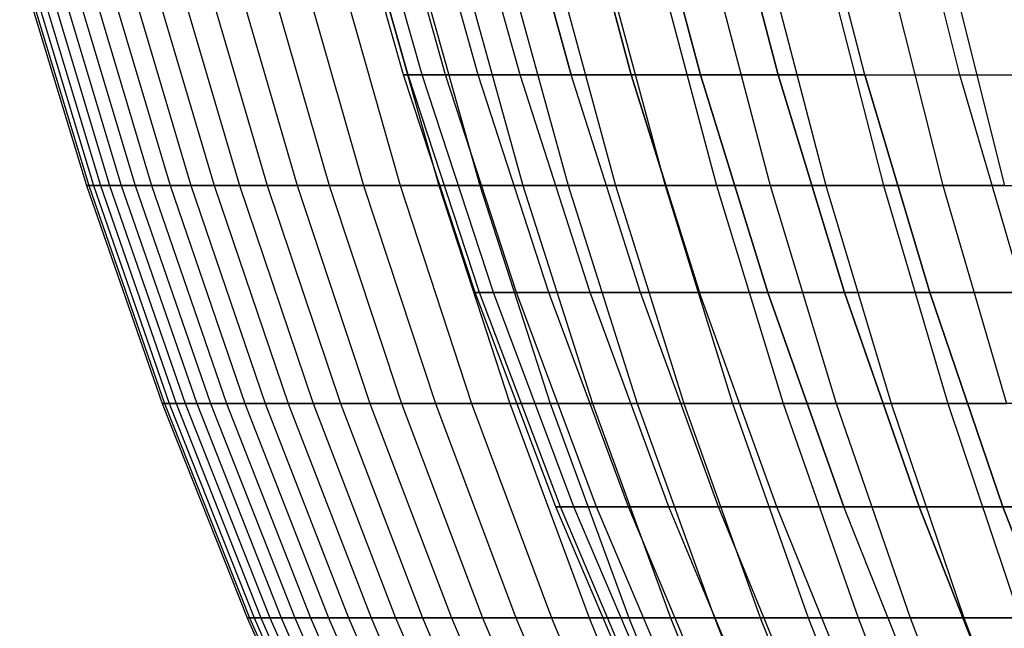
# Model space of a CAD drawing. Extents: x -125 to 125, y -143 to 0.
# Tile 4 of 241: x -57.79 to -47.07, y -106.23 to -99.61. Entities that reach past the tile are written whole.
import ezdxf

# ---------------------------------------------------------------- set-up
doc = ezdxf.new("R2010")
doc.units = 0
doc.header["$LTSCALE"] = 25.4
doc.layers.get('0').update_dxf_attribs({"linetype": 'CONTINUOUS'})

# ---------------------------------------------------------------- blocks, each defined once
blk = doc.blocks.new('NL2500026672_STL')
at = {"color": 0}
for p, q in [((-53.612, -100.208), (-54.292, -97.807)), ((-53.612, -100.208), (-54.292, -97.807)), ((-53.561, -100.208, 2.339), (-54.24, -97.807, 2.368)), ((-53.561, -100.208, 2.339), (-54.24, -97.807, 2.368)), ((-53.561, -100.208, -2.339), (-54.24, -97.807, -2.368)), ((-53.561, -100.208, -2.339), (-54.24, -97.807, -2.368)), ((-53.408, -100.208, 4.673), (-54.085, -97.807, 4.732)), ((-53.408, -100.208, 4.673), (-54.085, -97.807, 4.732)), ((-53.408, -100.208, -4.673), (-54.085, -97.807, -4.732)), ((-53.408, -100.208, -4.673), (-54.085, -97.807, -4.732)), ((-53.154, -100.208, 6.998), (-53.827, -97.807, 7.086)), ((-53.154, -100.208, 6.998), (-53.827, -97.807, 7.086)), ((-53.154, -100.208, -6.998), (-53.827, -97.807, -7.086)), ((-53.154, -100.208, -6.998), (-53.827, -97.807, -7.086)), ((-52.798, -100.208, 9.31), (-53.467, -97.807, 9.428)), ((-52.798, -100.208, 9.31), (-53.467, -97.807, 9.428)), ((-52.798, -100.208, -9.31), (-53.467, -97.807, -9.428)), ((-52.798, -100.208, -9.31), (-53.467, -97.807, -9.428)), ((-52.341, -100.208, 11.604), (-53.005, -97.807, 11.751)), ((-52.341, -100.208, 11.604), (-53.005, -97.807, 11.751)), ((-52.341, -100.208, -11.604), (-53.005, -97.807, -11.751)), ((-52.341, -100.208, -11.604), (-53.005, -97.807, -11.751)), ((-52.442, -97.807, 14.052), (-51.785, -100.208, 13.876)), ((-51.785, -100.208, -13.876), (-52.442, -97.807, -14.052)), ((-51.785, -100.208, -13.876), (-52.442, -97.807, -14.052)), ((-52.442, -97.807, 14.052), (-51.785, -100.208, 13.876)), ((-51.131, -100.208, -16.122), (-51.779, -97.807, -16.326)), ((-51.131, -100.208, -16.122), (-51.779, -97.807, -16.326)), ((-51.779, -97.807, 16.326), (-51.131, -100.208, 16.122)), ((-51.779, -97.807, 16.326), (-51.131, -100.208, 16.122)), ((-50.379, -100.208, -18.336), (-51.017, -97.807, -18.569)), ((-50.379, -100.208, -18.336), (-51.017, -97.807, -18.569)), ((-51.017, -97.807, 18.569), (-50.379, -100.208, 18.336)), ((-51.017, -97.807, 18.569), (-50.379, -100.208, 18.336)), ((-49.531, -100.208, -20.517), (-50.159, -97.807, -20.777)), ((-49.531, -100.208, -20.517), (-50.159, -97.807, -20.777)), ((-50.159, -97.807, 20.777), (-49.531, -100.208, 20.517)), ((-50.159, -97.807, 20.777), (-49.531, -100.208, 20.517)), ((-48.589, -100.208, -22.658), (-49.205, -97.807, -22.945)), ((-48.589, -100.208, -22.658), (-49.205, -97.807, -22.945)), ((-48.589, -100.208, 22.658), (-49.205, -97.807, 22.945)), ((-48.589, -100.208, 22.658), (-49.205, -97.807, 22.945)), ((-47.555, -100.208, -24.755), (-48.157, -97.807, -25.069)), ((-47.555, -100.208, -24.755), (-48.157, -97.807, -25.069)), ((-47.555, -100.208, 24.755), (-48.157, -97.807, 25.069)), ((-47.555, -100.208, 24.755), (-48.157, -97.807, 25.069)), ((-57.788, -99.006, -0.609), (-57.062, -101.412, -0.602)), ((-57.788, -99.006, -0.609), (-57.062, -101.412, -0.602)), ((-57.763, -99.006, 1.827), (-57.037, -101.412, 1.804)), ((-57.763, -99.006, 1.827), (-57.037, -101.412, 1.804)), ((-57.711, -99.006, -3.045), (-56.986, -101.412, -3.007)), ((-57.711, -99.006, -3.045), (-56.986, -101.412, -3.007)), ((-57.634, -99.006, 4.261), (-56.91, -101.412, 4.207)), ((-57.634, -99.006, 4.261), (-56.91, -101.412, 4.207)), ((-57.532, -99.006, -5.475), (-56.809, -101.412, -5.406)), ((-57.532, -99.006, -5.475), (-56.809, -101.412, -5.406)), ((-57.403, -99.006, 6.687), (-56.682, -101.412, 6.603)), ((-57.403, -99.006, 6.687), (-56.682, -101.412, 6.603)), ((-57.25, -99.006, -7.896), (-56.53, -101.412, -7.796)), ((-57.25, -99.006, -7.896), (-56.53, -101.412, -7.796)), ((-57.07, -99.006, 9.101), (-56.353, -101.412, 8.986)), ((-57.07, -99.006, 9.101), (-56.353, -101.412, 8.986)), ((-56.866, -99.006, -10.302), (-56.151, -101.412, -10.173)), ((-56.866, -99.006, -10.302), (-56.151, -101.412, -10.173)), ((-56.636, -99.006, 11.499), (-55.924, -101.412, 11.354)), ((-56.636, -99.006, 11.499), (-55.924, -101.412, 11.354)), ((-56.381, -99.006, -12.69), (-55.673, -101.412, -12.531)), ((-56.381, -99.006, -12.69), (-55.673, -101.412, -12.531)), ((-56.101, -99.006, 13.876), (-55.396, -101.412, 13.702)), ((-56.101, -99.006, 13.876), (-55.396, -101.412, 13.702)), ((-55.796, -99.006, -15.056), (-55.095, -101.412, -14.866)), ((-55.796, -99.006, -15.056), (-55.095, -101.412, -14.866)), ((-55.466, -99.006, 16.229), (-54.769, -101.412, 16.025)), ((-55.466, -99.006, 16.229), (-54.769, -101.412, 16.025)), ((-55.112, -99.006, -17.394), (-54.419, -101.412, -17.176)), ((-55.112, -99.006, -17.394), (-54.419, -101.412, -17.176)), ((-54.733, -99.006, 18.552), (-54.045, -101.412, 18.319)), ((-54.733, -99.006, 18.552), (-54.045, -101.412, 18.319)), ((-54.329, -99.006, -19.702), (-53.647, -101.412, -19.455)), ((-54.329, -99.006, -19.702), (-53.647, -101.412, -19.455)), ((-53.902, -99.006, 20.843), (-53.225, -101.412, 20.581)), ((-53.902, -99.006, 20.843), (-53.225, -101.412, 20.581)), ((-53.451, -99.006, -21.975), (-52.779, -101.412, -21.699)), ((-53.451, -99.006, -21.975), (-52.779, -101.412, -21.699)), ((-52.975, -99.006, 23.097), (-52.31, -101.412, 22.807)), ((-52.975, -99.006, 23.097), (-52.31, -101.412, 22.807)), ((-52.477, -99.006, -24.209), (-51.817, -101.412, -23.905)), ((-52.477, -99.006, -24.209), (-51.817, -101.412, -23.905)), ((-51.955, -99.006, 25.31), (-51.302, -101.412, 24.992)), ((-51.955, -99.006, 25.31), (-51.302, -101.412, 24.992)), ((-51.409, -99.006, -26.4), (-50.763, -101.412, -26.068)), ((-51.409, -99.006, -26.4), (-50.763, -101.412, -26.068)), ((-50.841, -99.006, 27.478), (-50.203, -101.412, 27.132)), ((-50.841, -99.006, 27.478), (-50.203, -101.412, 27.132)), ((-50.251, -99.006, -28.543), (-49.619, -101.412, -28.185)), ((-50.251, -99.006, -28.543), (-49.619, -101.412, -28.185)), ((-49.638, -99.006, 29.596), (-49.014, -101.412, 29.225)), ((-49.638, -99.006, 29.596), (-49.014, -101.412, 29.225)), ((-49.003, -99.006, -30.636), (-48.387, -101.412, -30.251)), ((-49.003, -99.006, -30.636), (-48.387, -101.412, -30.251)), ((-48.346, -99.006, 31.663), (-47.739, -101.412, 31.265)), ((-48.346, -99.006, 31.663), (-47.739, -101.412, 31.265)), ((-47.668, -99.006, -32.675), (-47.069, -101.412, -32.264)), ((-47.668, -99.006, -32.675), (-47.069, -101.412, -32.264)), ((-53.561, -100.208, 2.339), (-53.612, -100.208)), ((-52.832, -102.577), (-53.612, -100.208)), ((-53.561, -100.208, 2.339), (-53.612, -100.208)), ((-53.612, -100.208), (-53.561, -100.208, -2.339)), ((-52.832, -102.577), (-53.612, -100.208)), ((-53.612, -100.208), (-53.561, -100.208, -2.339)), ((-53.408, -100.208, 4.673), (-53.561, -100.208, 2.339)), ((-52.782, -102.577, 2.304), (-53.561, -100.208, 2.339)), ((-53.408, -100.208, 4.673), (-53.561, -100.208, 2.339)), ((-52.782, -102.577, 2.304), (-53.561, -100.208, 2.339)), ((-52.782, -102.577, -2.304), (-53.561, -100.208, -2.339)), ((-53.561, -100.208, -2.339), (-53.408, -100.208, -4.673)), ((-52.782, -102.577, -2.304), (-53.561, -100.208, -2.339)), ((-53.561, -100.208, -2.339), (-53.408, -100.208, -4.673)), ((-53.154, -100.208, 6.998), (-53.408, -100.208, 4.673)), ((-52.631, -102.577, 4.605), (-53.408, -100.208, 4.673)), ((-53.154, -100.208, 6.998), (-53.408, -100.208, 4.673)), ((-52.631, -102.577, 4.605), (-53.408, -100.208, 4.673)), ((-52.631, -102.577, -4.605), (-53.408, -100.208, -4.673)), ((-53.408, -100.208, -4.673), (-53.154, -100.208, -6.998)), ((-52.631, -102.577, -4.605), (-53.408, -100.208, -4.673)), ((-53.408, -100.208, -4.673), (-53.154, -100.208, -6.998)), ((-52.798, -100.208, 9.31), (-53.154, -100.208, 6.998)), ((-52.38, -102.577, 6.896), (-53.154, -100.208, 6.998)), ((-52.798, -100.208, 9.31), (-53.154, -100.208, 6.998)), ((-52.38, -102.577, 6.896), (-53.154, -100.208, 6.998)), ((-52.38, -102.577, -6.896), (-53.154, -100.208, -6.998)), ((-53.154, -100.208, -6.998), (-52.798, -100.208, -9.31)), ((-52.38, -102.577, -6.896), (-53.154, -100.208, -6.998)), ((-53.154, -100.208, -6.998), (-52.798, -100.208, -9.31)), ((-52.341, -100.208, 11.604), (-52.798, -100.208, 9.31)), ((-52.029, -102.577, 9.174), (-52.798, -100.208, 9.31)), ((-52.341, -100.208, 11.604), (-52.798, -100.208, 9.31)), ((-52.029, -102.577, 9.174), (-52.798, -100.208, 9.31)), ((-52.029, -102.577, -9.174), (-52.798, -100.208, -9.31)), ((-52.798, -100.208, -9.31), (-52.341, -100.208, -11.604)), ((-52.029, -102.577, -9.174), (-52.798, -100.208, -9.31)), ((-52.798, -100.208, -9.31), (-52.341, -100.208, -11.604)), ((-51.785, -100.208, 13.876), (-52.341, -100.208, 11.604)), ((-51.58, -102.577, 11.435), (-52.341, -100.208, 11.604)), ((-51.785, -100.208, 13.876), (-52.341, -100.208, 11.604)), ((-51.58, -102.577, 11.435), (-52.341, -100.208, 11.604)), ((-51.58, -102.577, -11.435), (-52.341, -100.208, -11.604)), ((-52.341, -100.208, -11.604), (-51.785, -100.208, -13.876)), ((-51.58, -102.577, -11.435), (-52.341, -100.208, -11.604)), ((-52.341, -100.208, -11.604), (-51.785, -100.208, -13.876)), ((-51.032, -102.577, 13.674), (-51.785, -100.208, 13.876)), ((-51.131, -100.208, 16.122), (-51.785, -100.208, 13.876)), ((-51.032, -102.577, 13.674), (-51.785, -100.208, 13.876)), ((-51.032, -102.577, -13.674), (-51.785, -100.208, -13.876)), ((-51.785, -100.208, -13.876), (-51.131, -100.208, -16.122)), ((-51.032, -102.577, -13.674), (-51.785, -100.208, -13.876)), ((-51.785, -100.208, -13.876), (-51.131, -100.208, -16.122)), ((-51.131, -100.208, 16.122), (-51.785, -100.208, 13.876)), ((-51.131, -100.208, 16.122), (-50.387, -102.577, 15.887)), ((-50.387, -102.577, -15.887), (-51.131, -100.208, -16.122)), ((-51.131, -100.208, -16.122), (-50.379, -100.208, -18.336)), ((-50.387, -102.577, -15.887), (-51.131, -100.208, -16.122)), ((-51.131, -100.208, -16.122), (-50.379, -100.208, -18.336)), ((-50.379, -100.208, 18.336), (-51.131, -100.208, 16.122)), ((-51.131, -100.208, 16.122), (-50.387, -102.577, 15.887)), ((-50.379, -100.208, 18.336), (-51.131, -100.208, 16.122)), ((-49.646, -102.577, -18.07), (-50.379, -100.208, -18.336)), ((-50.379, -100.208, -18.336), (-49.531, -100.208, -20.517)), ((-49.646, -102.577, -18.07), (-50.379, -100.208, -18.336)), ((-50.379, -100.208, -18.336), (-49.531, -100.208, -20.517)), ((-49.531, -100.208, 20.517), (-50.379, -100.208, 18.336)), ((-50.379, -100.208, 18.336), (-49.646, -102.577, 18.07)), ((-49.531, -100.208, 20.517), (-50.379, -100.208, 18.336)), ((-50.379, -100.208, 18.336), (-49.646, -102.577, 18.07)), ((-48.81, -102.577, -20.218), (-49.531, -100.208, -20.517)), ((-49.531, -100.208, -20.517), (-48.589, -100.208, -22.658)), ((-48.81, -102.577, -20.218), (-49.531, -100.208, -20.517)), ((-49.531, -100.208, -20.517), (-48.589, -100.208, -22.658)), ((-48.589, -100.208, 22.658), (-49.531, -100.208, 20.517)), ((-49.531, -100.208, 20.517), (-48.81, -102.577, 20.218)), ((-48.589, -100.208, 22.658), (-49.531, -100.208, 20.517)), ((-49.531, -100.208, 20.517), (-48.81, -102.577, 20.218)), ((-47.882, -102.577, -22.328), (-48.589, -100.208, -22.658)), ((-48.589, -100.208, -22.658), (-47.555, -100.208, -24.755)), ((-47.882, -102.577, -22.328), (-48.589, -100.208, -22.658)), ((-48.589, -100.208, -22.658), (-47.555, -100.208, -24.755)), ((-48.589, -100.208, 22.658), (-47.555, -100.208, 24.755)), ((-48.589, -100.208, 22.658), (-47.882, -102.577, 22.328)), ((-48.589, -100.208, 22.658), (-47.882, -102.577, 22.328)), ((-48.589, -100.208, 22.658), (-47.555, -100.208, 24.755)), ((-46.863, -102.577, -24.395), (-47.555, -100.208, -24.755)), ((-47.555, -100.208, -24.755), (-46.43, -100.208, -26.806)), ((-46.863, -102.577, -24.395), (-47.555, -100.208, -24.755)), ((-47.555, -100.208, -24.755), (-46.43, -100.208, -26.806)), ((-46.863, -102.577, 24.395), (-47.555, -100.208, 24.755)), ((-47.555, -100.208, 24.755), (-46.43, -100.208, 26.806)), ((-47.555, -100.208, 24.755), (-46.43, -100.208, 26.806)), ((-46.863, -102.577, 24.395), (-47.555, -100.208, 24.755)), ((-57.062, -101.412, -0.602), (-57.037, -101.412, 1.804)), ((-56.986, -101.412, -3.007), (-57.062, -101.412, -0.602)), ((-57.062, -101.412, -0.602), (-57.037, -101.412, 1.804)), ((-57.062, -101.412, -0.602), (-56.236, -103.785, -0.593)), ((-56.986, -101.412, -3.007), (-57.062, -101.412, -0.602)), ((-57.062, -101.412, -0.602), (-56.236, -103.785, -0.593)), ((-57.037, -101.412, 1.804), (-56.91, -101.412, 4.207)), ((-57.037, -101.412, 1.804), (-56.91, -101.412, 4.207)), ((-57.037, -101.412, 1.804), (-56.211, -103.785, 1.778)), ((-57.037, -101.412, 1.804), (-56.211, -103.785, 1.778)), ((-56.809, -101.412, -5.406), (-56.986, -101.412, -3.007)), ((-56.986, -101.412, -3.007), (-56.161, -103.785, -2.963)), ((-56.809, -101.412, -5.406), (-56.986, -101.412, -3.007)), ((-56.986, -101.412, -3.007), (-56.161, -103.785, -2.963)), ((-56.91, -101.412, 4.207), (-56.682, -101.412, 6.603)), ((-56.91, -101.412, 4.207), (-56.682, -101.412, 6.603)), ((-56.91, -101.412, 4.207), (-56.086, -103.785, 4.146)), ((-56.91, -101.412, 4.207), (-56.086, -103.785, 4.146)), ((-56.53, -101.412, -7.796), (-56.809, -101.412, -5.406)), ((-56.809, -101.412, -5.406), (-55.986, -103.785, -5.328)), ((-56.53, -101.412, -7.796), (-56.809, -101.412, -5.406)), ((-56.809, -101.412, -5.406), (-55.986, -103.785, -5.328)), ((-56.682, -101.412, 6.603), (-56.353, -101.412, 8.986)), ((-56.682, -101.412, 6.603), (-56.353, -101.412, 8.986)), ((-56.682, -101.412, 6.603), (-55.861, -103.785, 6.507)), ((-56.682, -101.412, 6.603), (-55.861, -103.785, 6.507)), ((-56.151, -101.412, -10.173), (-56.53, -101.412, -7.796)), ((-56.53, -101.412, -7.796), (-55.712, -103.785, -7.683)), ((-56.151, -101.412, -10.173), (-56.53, -101.412, -7.796)), ((-56.53, -101.412, -7.796), (-55.712, -103.785, -7.683)), ((-56.353, -101.412, 8.986), (-55.924, -101.412, 11.354)), ((-56.353, -101.412, 8.986), (-55.924, -101.412, 11.354)), ((-56.353, -101.412, 8.986), (-55.537, -103.785, 8.856)), ((-56.353, -101.412, 8.986), (-55.537, -103.785, 8.856)), ((-55.673, -101.412, -12.531), (-56.151, -101.412, -10.173)), ((-56.151, -101.412, -10.173), (-55.338, -103.785, -10.025)), ((-55.673, -101.412, -12.531), (-56.151, -101.412, -10.173)), ((-56.151, -101.412, -10.173), (-55.338, -103.785, -10.025)), ((-55.924, -101.412, 11.354), (-55.396, -101.412, 13.702)), ((-55.924, -101.412, 11.354), (-55.396, -101.412, 13.702)), ((-55.924, -101.412, 11.354), (-55.115, -103.785, 11.19)), ((-55.924, -101.412, 11.354), (-55.115, -103.785, 11.19)), ((-55.095, -101.412, -14.866), (-55.673, -101.412, -12.531)), ((-55.673, -101.412, -12.531), (-54.866, -103.785, -12.349)), ((-55.095, -101.412, -14.866), (-55.673, -101.412, -12.531)), ((-55.673, -101.412, -12.531), (-54.866, -103.785, -12.349)), ((-55.396, -101.412, 13.702), (-54.769, -101.412, 16.025)), ((-55.396, -101.412, 13.702), (-54.769, -101.412, 16.025)), ((-55.396, -101.412, 13.702), (-54.594, -103.785, 13.503)), ((-55.396, -101.412, 13.702), (-54.594, -103.785, 13.503)), ((-54.419, -101.412, -17.176), (-55.095, -101.412, -14.866)), ((-55.095, -101.412, -14.866), (-54.297, -103.785, -14.651)), ((-54.419, -101.412, -17.176), (-55.095, -101.412, -14.866)), ((-55.095, -101.412, -14.866), (-54.297, -103.785, -14.651)), ((-54.769, -101.412, 16.025), (-54.045, -101.412, 18.319)), ((-54.769, -101.412, 16.025), (-54.045, -101.412, 18.319)), ((-54.769, -101.412, 16.025), (-53.976, -103.785, 15.793)), ((-54.769, -101.412, 16.025), (-53.976, -103.785, 15.793)), ((-53.647, -101.412, -19.455), (-54.419, -101.412, -17.176)), ((-54.419, -101.412, -17.176), (-53.631, -103.785, -16.927)), ((-53.647, -101.412, -19.455), (-54.419, -101.412, -17.176)), ((-54.419, -101.412, -17.176), (-53.631, -103.785, -16.927)), ((-54.045, -101.412, 18.319), (-53.225, -101.412, 20.581)), ((-54.045, -101.412, 18.319), (-53.225, -101.412, 20.581)), ((-54.045, -101.412, 18.319), (-53.262, -103.785, 18.054)), ((-54.045, -101.412, 18.319), (-53.262, -103.785, 18.054)), ((-52.779, -101.412, -21.699), (-53.647, -101.412, -19.455)), ((-53.647, -101.412, -19.455), (-52.87, -103.785, -19.173)), ((-52.779, -101.412, -21.699), (-53.647, -101.412, -19.455)), ((-53.647, -101.412, -19.455), (-52.87, -103.785, -19.173)), ((-53.225, -101.412, 20.581), (-52.31, -101.412, 22.807)), ((-53.225, -101.412, 20.581), (-52.31, -101.412, 22.807)), ((-53.225, -101.412, 20.581), (-52.454, -103.785, 20.283)), ((-53.225, -101.412, 20.581), (-52.454, -103.785, 20.283)), ((-51.817, -101.412, -23.905), (-52.779, -101.412, -21.699)), ((-52.779, -101.412, -21.699), (-52.015, -103.785, -21.385)), ((-51.817, -101.412, -23.905), (-52.779, -101.412, -21.699)), ((-52.779, -101.412, -21.699), (-52.015, -103.785, -21.385)), ((-52.31, -101.412, 22.807), (-51.302, -101.412, 24.992)), ((-52.31, -101.412, 22.807), (-51.302, -101.412, 24.992)), ((-52.31, -101.412, 22.807), (-51.552, -103.785, 22.477)), ((-52.31, -101.412, 22.807), (-51.552, -103.785, 22.477)), ((-50.763, -101.412, -26.068), (-51.817, -101.412, -23.905)), ((-51.817, -101.412, -23.905), (-51.067, -103.785, -23.558)), ((-50.763, -101.412, -26.068), (-51.817, -101.412, -23.905)), ((-51.817, -101.412, -23.905), (-51.067, -103.785, -23.558)), ((-51.302, -101.412, 24.992), (-50.203, -101.412, 27.132)), ((-51.302, -101.412, 24.992), (-50.203, -101.412, 27.132)), ((-51.302, -101.412, 24.992), (-50.559, -103.785, 24.63)), ((-51.302, -101.412, 24.992), (-50.559, -103.785, 24.63)), ((-49.619, -101.412, -28.185), (-50.763, -101.412, -26.068)), ((-50.763, -101.412, -26.068), (-50.028, -103.785, -25.69)), ((-49.619, -101.412, -28.185), (-50.763, -101.412, -26.068)), ((-50.763, -101.412, -26.068), (-50.028, -103.785, -25.69)), ((-50.203, -101.412, 27.132), (-49.014, -101.412, 29.225)), ((-50.203, -101.412, 27.132), (-49.014, -101.412, 29.225)), ((-50.203, -101.412, 27.132), (-49.476, -103.785, 26.739)), ((-50.203, -101.412, 27.132), (-49.476, -103.785, 26.739)), ((-48.387, -101.412, -30.251), (-49.619, -101.412, -28.185)), ((-49.619, -101.412, -28.185), (-48.901, -103.785, -27.777)), ((-48.387, -101.412, -30.251), (-49.619, -101.412, -28.185)), ((-49.619, -101.412, -28.185), (-48.901, -103.785, -27.777)), ((-49.014, -101.412, 29.225), (-47.739, -101.412, 31.265)), ((-49.014, -101.412, 29.225), (-47.739, -101.412, 31.265)), ((-49.014, -101.412, 29.225), (-48.304, -103.785, 28.801)), ((-49.014, -101.412, 29.225), (-48.304, -103.785, 28.801)), ((-47.069, -101.412, -32.264), (-48.387, -101.412, -30.251)), ((-48.387, -101.412, -30.251), (-47.686, -103.785, -29.813)), ((-47.069, -101.412, -32.264), (-48.387, -101.412, -30.251)), ((-48.387, -101.412, -30.251), (-47.686, -103.785, -29.813)), ((-47.739, -101.412, 31.265), (-46.378, -101.412, 33.249)), ((-47.739, -101.412, 31.265), (-46.378, -101.412, 33.249)), ((-47.739, -101.412, 31.265), (-47.047, -103.785, 30.812)), ((-47.739, -101.412, 31.265), (-47.047, -103.785, 30.812)), ((-52.782, -102.577, 2.304), (-52.832, -102.577)), ((-51.952, -104.911), (-52.832, -102.577)), ((-52.782, -102.577, 2.304), (-52.832, -102.577)), ((-52.832, -102.577), (-52.782, -102.577, -2.304)), ((-51.952, -104.911), (-52.832, -102.577)), ((-52.832, -102.577), (-52.782, -102.577, -2.304)), ((-52.631, -102.577, 4.605), (-52.782, -102.577, 2.304)), ((-51.903, -104.911, 2.266), (-52.782, -102.577, 2.304)), ((-52.631, -102.577, 4.605), (-52.782, -102.577, 2.304)), ((-51.903, -104.911, 2.266), (-52.782, -102.577, 2.304)), ((-51.903, -104.911, -2.266), (-52.782, -102.577, -2.304)), ((-52.782, -102.577, -2.304), (-52.631, -102.577, -4.605)), ((-51.903, -104.911, -2.266), (-52.782, -102.577, -2.304)), ((-52.782, -102.577, -2.304), (-52.631, -102.577, -4.605)), ((-52.38, -102.577, 6.896), (-52.631, -102.577, 4.605)), ((-51.755, -104.911, 4.528), (-52.631, -102.577, 4.605)), ((-52.38, -102.577, 6.896), (-52.631, -102.577, 4.605)), ((-51.755, -104.911, 4.528), (-52.631, -102.577, 4.605)), ((-51.755, -104.911, -4.528), (-52.631, -102.577, -4.605)), ((-52.631, -102.577, -4.605), (-52.38, -102.577, -6.896)), ((-51.755, -104.911, -4.528), (-52.631, -102.577, -4.605)), ((-52.631, -102.577, -4.605), (-52.38, -102.577, -6.896)), ((-52.029, -102.577, 9.174), (-52.38, -102.577, 6.896)), ((-51.508, -104.911, 6.781), (-52.38, -102.577, 6.896)), ((-52.029, -102.577, 9.174), (-52.38, -102.577, 6.896)), ((-51.508, -104.911, 6.781), (-52.38, -102.577, 6.896)), ((-51.508, -104.911, -6.781), (-52.38, -102.577, -6.896)), ((-52.38, -102.577, -6.896), (-52.029, -102.577, -9.174)), ((-51.508, -104.911, -6.781), (-52.38, -102.577, -6.896)), ((-52.38, -102.577, -6.896), (-52.029, -102.577, -9.174)), ((-51.58, -102.577, 11.435), (-52.029, -102.577, 9.174)), ((-51.163, -104.911, 9.021), (-52.029, -102.577, 9.174)), ((-51.58, -102.577, 11.435), (-52.029, -102.577, 9.174)), ((-51.163, -104.911, 9.021), (-52.029, -102.577, 9.174)), ((-51.163, -104.911, -9.021), (-52.029, -102.577, -9.174)), ((-52.029, -102.577, -9.174), (-51.58, -102.577, -11.435)), ((-51.163, -104.911, -9.021), (-52.029, -102.577, -9.174)), ((-52.029, -102.577, -9.174), (-51.58, -102.577, -11.435)), ((-51.032, -102.577, 13.674), (-51.58, -102.577, 11.435)), ((-50.721, -104.911, 11.245), (-51.58, -102.577, 11.435)), ((-51.032, -102.577, 13.674), (-51.58, -102.577, 11.435)), ((-50.721, -104.911, 11.245), (-51.58, -102.577, 11.435)), ((-50.721, -104.911, -11.245), (-51.58, -102.577, -11.435)), ((-51.58, -102.577, -11.435), (-51.032, -102.577, -13.674)), ((-50.721, -104.911, -11.245), (-51.58, -102.577, -11.435)), ((-51.58, -102.577, -11.435), (-51.032, -102.577, -13.674)), ((-50.387, -102.577, 15.887), (-51.032, -102.577, 13.674)), ((-50.182, -104.911, 13.446), (-51.032, -102.577, 13.674)), ((-50.387, -102.577, 15.887), (-51.032, -102.577, 13.674)), ((-50.182, -104.911, 13.446), (-51.032, -102.577, 13.674)), ((-50.182, -104.911, -13.446), (-51.032, -102.577, -13.674)), ((-51.032, -102.577, -13.674), (-50.387, -102.577, -15.887)), ((-50.182, -104.911, -13.446), (-51.032, -102.577, -13.674)), ((-51.032, -102.577, -13.674), (-50.387, -102.577, -15.887)), ((-49.548, -104.911, 15.622), (-50.387, -102.577, 15.887)), ((-49.646, -102.577, 18.07), (-50.387, -102.577, 15.887)), ((-49.548, -104.911, 15.622), (-50.387, -102.577, 15.887)), ((-49.548, -104.911, -15.622), (-50.387, -102.577, -15.887)), ((-50.387, -102.577, -15.887), (-49.646, -102.577, -18.07)), ((-49.548, -104.911, -15.622), (-50.387, -102.577, -15.887)), ((-50.387, -102.577, -15.887), (-49.646, -102.577, -18.07)), ((-49.646, -102.577, 18.07), (-50.387, -102.577, 15.887)), ((-49.646, -102.577, 18.07), (-48.819, -104.911, 17.769)), ((-48.819, -104.911, -17.769), (-49.646, -102.577, -18.07)), ((-49.646, -102.577, -18.07), (-48.81, -102.577, -20.218)), ((-48.819, -104.911, -17.769), (-49.646, -102.577, -18.07)), ((-49.646, -102.577, -18.07), (-48.81, -102.577, -20.218)), ((-48.81, -102.577, 20.218), (-49.646, -102.577, 18.07)), ((-49.646, -102.577, 18.07), (-48.819, -104.911, 17.769)), ((-48.81, -102.577, 20.218), (-49.646, -102.577, 18.07)), ((-47.998, -104.911, -19.881), (-48.81, -102.577, -20.218)), ((-48.81, -102.577, -20.218), (-47.882, -102.577, -22.328)), ((-47.998, -104.911, -19.881), (-48.81, -102.577, -20.218)), ((-48.81, -102.577, -20.218), (-47.882, -102.577, -22.328)), ((-47.882, -102.577, 22.328), (-48.81, -102.577, 20.218)), ((-48.81, -102.577, 20.218), (-47.998, -104.911, 19.881)), ((-47.882, -102.577, 22.328), (-48.81, -102.577, 20.218)), ((-48.81, -102.577, 20.218), (-47.998, -104.911, 19.881)), ((-47.085, -104.911, -21.956), (-47.882, -102.577, -22.328)), ((-47.882, -102.577, -22.328), (-46.863, -102.577, -24.395)), ((-47.085, -104.911, -21.956), (-47.882, -102.577, -22.328)), ((-47.882, -102.577, -22.328), (-46.863, -102.577, -24.395)), ((-46.863, -102.577, 24.395), (-47.882, -102.577, 22.328)), ((-47.882, -102.577, 22.328), (-47.085, -104.911, 21.956)), ((-46.863, -102.577, 24.395), (-47.882, -102.577, 22.328)), ((-47.882, -102.577, 22.328), (-47.085, -104.911, 21.956)), ((-56.236, -103.785, -0.593), (-56.211, -103.785, 1.778)), ((-56.161, -103.785, -2.963), (-56.236, -103.785, -0.593)), ((-56.236, -103.785, -0.593), (-56.211, -103.785, 1.778)), ((-56.236, -103.785, -0.593), (-55.311, -106.122, -0.583)), ((-56.161, -103.785, -2.963), (-56.236, -103.785, -0.593)), ((-56.236, -103.785, -0.593), (-55.311, -106.122, -0.583)), ((-56.211, -103.785, 1.778), (-56.086, -103.785, 4.146)), ((-56.211, -103.785, 1.778), (-56.086, -103.785, 4.146)), ((-56.211, -103.785, 1.778), (-55.286, -106.122, 1.749)), ((-56.211, -103.785, 1.778), (-55.286, -106.122, 1.749)), ((-55.986, -103.785, -5.328), (-56.161, -103.785, -2.963)), ((-56.161, -103.785, -2.963), (-55.237, -106.122, -2.914)), ((-55.986, -103.785, -5.328), (-56.161, -103.785, -2.963)), ((-56.161, -103.785, -2.963), (-55.237, -106.122, -2.914)), ((-56.086, -103.785, 4.146), (-55.861, -103.785, 6.507)), ((-56.086, -103.785, 4.146), (-55.861, -103.785, 6.507)), ((-56.086, -103.785, 4.146), (-55.164, -106.122, 4.078)), ((-56.086, -103.785, 4.146), (-55.164, -106.122, 4.078)), ((-55.712, -103.785, -7.683), (-55.986, -103.785, -5.328)), ((-55.986, -103.785, -5.328), (-55.065, -106.122, -5.24)), ((-55.712, -103.785, -7.683), (-55.986, -103.785, -5.328)), ((-55.986, -103.785, -5.328), (-55.065, -106.122, -5.24)), ((-55.861, -103.785, 6.507), (-55.537, -103.785, 8.856)), ((-55.861, -103.785, 6.507), (-55.537, -103.785, 8.856)), ((-55.861, -103.785, 6.507), (-54.943, -106.122, 6.4)), ((-55.861, -103.785, 6.507), (-54.943, -106.122, 6.4)), ((-55.338, -103.785, -10.025), (-55.712, -103.785, -7.683)), ((-55.712, -103.785, -7.683), (-54.795, -106.122, -7.557)), ((-55.338, -103.785, -10.025), (-55.712, -103.785, -7.683)), ((-55.712, -103.785, -7.683), (-54.795, -106.122, -7.557)), ((-55.537, -103.785, 8.856), (-55.115, -103.785, 11.19)), ((-55.537, -103.785, 8.856), (-55.115, -103.785, 11.19)), ((-55.537, -103.785, 8.856), (-54.624, -106.122, 8.711)), ((-55.537, -103.785, 8.856), (-54.624, -106.122, 8.711)), ((-54.866, -103.785, -12.349), (-55.338, -103.785, -10.025)), ((-55.338, -103.785, -10.025), (-54.428, -106.122, -9.86)), ((-54.866, -103.785, -12.349), (-55.338, -103.785, -10.025)), ((-55.338, -103.785, -10.025), (-54.428, -106.122, -9.86)), ((-55.115, -103.785, 11.19), (-54.594, -103.785, 13.503)), ((-55.115, -103.785, 11.19), (-54.594, -103.785, 13.503)), ((-55.115, -103.785, 11.19), (-54.208, -106.122, 11.006)), ((-55.115, -103.785, 11.19), (-54.208, -106.122, 11.006)), ((-54.297, -103.785, -14.651), (-54.866, -103.785, -12.349)), ((-54.866, -103.785, -12.349), (-53.964, -106.122, -12.146)), ((-54.297, -103.785, -14.651), (-54.866, -103.785, -12.349)), ((-54.866, -103.785, -12.349), (-53.964, -106.122, -12.146)), ((-54.594, -103.785, 13.503), (-53.976, -103.785, 15.793)), ((-54.594, -103.785, 13.503), (-53.976, -103.785, 15.793)), ((-54.594, -103.785, 13.503), (-53.696, -106.122, 13.281)), ((-54.594, -103.785, 13.503), (-53.696, -106.122, 13.281)), ((-53.631, -103.785, -16.927), (-54.297, -103.785, -14.651)), ((-54.297, -103.785, -14.651), (-53.404, -106.122, -14.41)), ((-53.631, -103.785, -16.927), (-54.297, -103.785, -14.651)), ((-54.297, -103.785, -14.651), (-53.404, -106.122, -14.41)), ((-53.976, -103.785, 15.793), (-53.262, -103.785, 18.054)), ((-53.976, -103.785, 15.793), (-53.262, -103.785, 18.054)), ((-53.976, -103.785, 15.793), (-53.088, -106.122, 15.533)), ((-53.976, -103.785, 15.793), (-53.088, -106.122, 15.533)), ((-52.87, -103.785, -19.173), (-53.631, -103.785, -16.927)), ((-53.631, -103.785, -16.927), (-52.749, -106.122, -16.649)), ((-52.87, -103.785, -19.173), (-53.631, -103.785, -16.927)), ((-53.631, -103.785, -16.927), (-52.749, -106.122, -16.649)), ((-53.262, -103.785, 18.054), (-52.454, -103.785, 20.283)), ((-53.262, -103.785, 18.054), (-52.454, -103.785, 20.283)), ((-53.262, -103.785, 18.054), (-52.386, -106.122, 17.757)), ((-53.262, -103.785, 18.054), (-52.386, -106.122, 17.757)), ((-52.015, -103.785, -21.385), (-52.87, -103.785, -19.173)), ((-52.87, -103.785, -19.173), (-52, -106.122, -18.858)), ((-52.015, -103.785, -21.385), (-52.87, -103.785, -19.173)), ((-52.87, -103.785, -19.173), (-52, -106.122, -18.858)), ((-52.454, -103.785, 20.283), (-51.552, -103.785, 22.477)), ((-52.454, -103.785, 20.283), (-51.552, -103.785, 22.477)), ((-52.454, -103.785, 20.283), (-51.591, -106.122, 19.95)), ((-52.454, -103.785, 20.283), (-51.591, -106.122, 19.95)), ((-51.067, -103.785, -23.558), (-52.015, -103.785, -21.385)), ((-52.015, -103.785, -21.385), (-51.159, -106.122, -21.033)), ((-51.067, -103.785, -23.558), (-52.015, -103.785, -21.385)), ((-52.015, -103.785, -21.385), (-51.159, -106.122, -21.033)), ((-51.552, -103.785, 22.477), (-50.559, -103.785, 24.63)), ((-51.552, -103.785, 22.477), (-50.559, -103.785, 24.63)), ((-51.552, -103.785, 22.477), (-50.704, -106.122, 22.107)), ((-51.552, -103.785, 22.477), (-50.704, -106.122, 22.107)), ((-50.028, -103.785, -25.69), (-51.067, -103.785, -23.558)), ((-51.067, -103.785, -23.558), (-50.227, -106.122, -23.171)), ((-50.028, -103.785, -25.69), (-51.067, -103.785, -23.558)), ((-51.067, -103.785, -23.558), (-50.227, -106.122, -23.171)), ((-50.559, -103.785, 24.63), (-49.476, -103.785, 26.739)), ((-50.559, -103.785, 24.63), (-49.476, -103.785, 26.739)), ((-50.559, -103.785, 24.63), (-49.727, -106.122, 24.225)), ((-50.559, -103.785, 24.63), (-49.727, -106.122, 24.225)), ((-48.901, -103.785, -27.777), (-50.028, -103.785, -25.69)), ((-50.028, -103.785, -25.69), (-49.206, -106.122, -25.268)), ((-48.901, -103.785, -27.777), (-50.028, -103.785, -25.69)), ((-50.028, -103.785, -25.69), (-49.206, -106.122, -25.268)), ((-49.476, -103.785, 26.739), (-48.304, -103.785, 28.801)), ((-49.476, -103.785, 26.739), (-48.304, -103.785, 28.801)), ((-49.476, -103.785, 26.739), (-48.662, -106.122, 26.3)), ((-49.476, -103.785, 26.739), (-48.662, -106.122, 26.3)), ((-47.686, -103.785, -29.813), (-48.901, -103.785, -27.777)), ((-48.901, -103.785, -27.777), (-48.097, -106.122, -27.32)), ((-47.686, -103.785, -29.813), (-48.901, -103.785, -27.777)), ((-48.901, -103.785, -27.777), (-48.097, -106.122, -27.32)), ((-48.304, -103.785, 28.801), (-47.047, -103.785, 30.812)), ((-48.304, -103.785, 28.801), (-47.047, -103.785, 30.812)), ((-48.304, -103.785, 28.801), (-47.51, -106.122, 28.328)), ((-48.304, -103.785, 28.801), (-47.51, -106.122, 28.328)), ((-46.387, -103.785, -31.797), (-47.686, -103.785, -29.813)), ((-47.686, -103.785, -29.813), (-46.902, -106.122, -29.323)), ((-46.387, -103.785, -31.797), (-47.686, -103.785, -29.813)), ((-47.686, -103.785, -29.813), (-46.902, -106.122, -29.323)), ((-51.903, -104.911, 2.266), (-51.952, -104.911)), ((-50.975, -107.207), (-51.952, -104.911)), ((-51.903, -104.911, 2.266), (-51.952, -104.911)), ((-51.952, -104.911), (-51.903, -104.911, -2.266)), ((-50.975, -107.207), (-51.952, -104.911)), ((-51.952, -104.911), (-51.903, -104.911, -2.266)), ((-51.755, -104.911, 4.528), (-51.903, -104.911, 2.266)), ((-50.926, -107.207, 2.223), (-51.903, -104.911, 2.266)), ((-51.755, -104.911, 4.528), (-51.903, -104.911, 2.266)), ((-50.926, -107.207, 2.223), (-51.903, -104.911, 2.266)), ((-50.926, -107.207, -2.223), (-51.903, -104.911, -2.266)), ((-51.903, -104.911, -2.266), (-51.755, -104.911, -4.528)), ((-50.926, -107.207, -2.223), (-51.903, -104.911, -2.266)), ((-51.903, -104.911, -2.266), (-51.755, -104.911, -4.528)), ((-51.508, -104.911, 6.781), (-51.755, -104.911, 4.528)), ((-50.781, -107.207, 4.443), (-51.755, -104.911, 4.528)), ((-51.508, -104.911, 6.781), (-51.755, -104.911, 4.528)), ((-50.781, -107.207, 4.443), (-51.755, -104.911, 4.528)), ((-50.781, -107.207, -4.443), (-51.755, -104.911, -4.528)), ((-51.755, -104.911, -4.528), (-51.508, -104.911, -6.781)), ((-50.781, -107.207, -4.443), (-51.755, -104.911, -4.528)), ((-51.755, -104.911, -4.528), (-51.508, -104.911, -6.781)), ((-51.163, -104.911, 9.021), (-51.508, -104.911, 6.781)), ((-50.539, -107.207, 6.654), (-51.508, -104.911, 6.781)), ((-51.163, -104.911, 9.021), (-51.508, -104.911, 6.781)), ((-50.539, -107.207, 6.654), (-51.508, -104.911, 6.781)), ((-50.539, -107.207, -6.654), (-51.508, -104.911, -6.781)), ((-51.508, -104.911, -6.781), (-51.163, -104.911, -9.021)), ((-50.539, -107.207, -6.654), (-51.508, -104.911, -6.781)), ((-51.508, -104.911, -6.781), (-51.163, -104.911, -9.021)), ((-50.721, -104.911, 11.245), (-51.163, -104.911, 9.021)), ((-50.2, -107.207, 8.852), (-51.163, -104.911, 9.021)), ((-50.721, -104.911, 11.245), (-51.163, -104.911, 9.021)), ((-50.2, -107.207, 8.852), (-51.163, -104.911, 9.021)), ((-50.2, -107.207, -8.852), (-51.163, -104.911, -9.021)), ((-51.163, -104.911, -9.021), (-50.721, -104.911, -11.245)), ((-50.2, -107.207, -8.852), (-51.163, -104.911, -9.021)), ((-51.163, -104.911, -9.021), (-50.721, -104.911, -11.245)), ((-50.182, -104.911, 13.446), (-50.721, -104.911, 11.245)), ((-49.766, -107.207, 11.033), (-50.721, -104.911, 11.245)), ((-50.182, -104.911, 13.446), (-50.721, -104.911, 11.245)), ((-49.766, -107.207, 11.033), (-50.721, -104.911, 11.245)), ((-49.766, -107.207, -11.033), (-50.721, -104.911, -11.245)), ((-50.721, -104.911, -11.245), (-50.182, -104.911, -13.446)), ((-49.766, -107.207, -11.033), (-50.721, -104.911, -11.245)), ((-50.721, -104.911, -11.245), (-50.182, -104.911, -13.446)), ((-49.548, -104.911, 15.622), (-50.182, -104.911, 13.446)), ((-49.238, -107.207, 13.193), (-50.182, -104.911, 13.446)), ((-49.548, -104.911, 15.622), (-50.182, -104.911, 13.446)), ((-49.238, -107.207, 13.193), (-50.182, -104.911, 13.446)), ((-49.238, -107.207, -13.193), (-50.182, -104.911, -13.446)), ((-50.182, -104.911, -13.446), (-49.548, -104.911, -15.622)), ((-49.238, -107.207, -13.193), (-50.182, -104.911, -13.446)), ((-50.182, -104.911, -13.446), (-49.548, -104.911, -15.622)), ((-48.819, -104.911, 17.769), (-49.548, -104.911, 15.622)), ((-48.615, -107.207, 15.328), (-49.548, -104.911, 15.622)), ((-48.819, -104.911, 17.769), (-49.548, -104.911, 15.622)), ((-48.615, -107.207, 15.328), (-49.548, -104.911, 15.622)), ((-48.615, -107.207, -15.328), (-49.548, -104.911, -15.622)), ((-49.548, -104.911, -15.622), (-48.819, -104.911, -17.769)), ((-48.615, -107.207, -15.328), (-49.548, -104.911, -15.622)), ((-49.548, -104.911, -15.622), (-48.819, -104.911, -17.769)), ((-47.901, -107.207, 17.434), (-48.819, -104.911, 17.769)), ((-47.998, -104.911, 19.881), (-48.819, -104.911, 17.769)), ((-47.901, -107.207, 17.434), (-48.819, -104.911, 17.769)), ((-47.901, -107.207, -17.434), (-48.819, -104.911, -17.769)), ((-48.819, -104.911, -17.769), (-47.998, -104.911, -19.881)), ((-47.901, -107.207, -17.434), (-48.819, -104.911, -17.769)), ((-48.819, -104.911, -17.769), (-47.998, -104.911, -19.881)), ((-47.998, -104.911, 19.881), (-48.819, -104.911, 17.769)), ((-47.998, -104.911, 19.881), (-47.095, -107.207, 19.507)), ((-47.095, -107.207, -19.507), (-47.998, -104.911, -19.881)), ((-47.998, -104.911, -19.881), (-47.085, -104.911, -21.956)), ((-47.095, -107.207, -19.507), (-47.998, -104.911, -19.881)), ((-47.998, -104.911, -19.881), (-47.085, -104.911, -21.956)), ((-47.085, -104.911, 21.956), (-47.998, -104.911, 19.881)), ((-47.998, -104.911, 19.881), (-47.095, -107.207, 19.507)), ((-47.085, -104.911, 21.956), (-47.998, -104.911, 19.881)), ((-46.199, -107.207, -21.543), (-47.085, -104.911, -21.956)), ((-47.085, -104.911, -21.956), (-46.082, -104.911, -23.989)), ((-46.199, -107.207, -21.543), (-47.085, -104.911, -21.956)), ((-47.085, -104.911, -21.956), (-46.082, -104.911, -23.989)), ((-46.082, -104.911, 23.989), (-47.085, -104.911, 21.956)), ((-47.085, -104.911, 21.956), (-46.199, -107.207, 21.543)), ((-46.082, -104.911, 23.989), (-47.085, -104.911, 21.956)), ((-47.085, -104.911, 21.956), (-46.199, -107.207, 21.543)), ((-55.311, -106.122, -0.583), (-55.286, -106.122, 1.749)), ((-55.237, -106.122, -2.914), (-55.311, -106.122, -0.583)), ((-55.311, -106.122, -0.583), (-55.286, -106.122, 1.749)), ((-55.311, -106.122, -0.583), (-54.289, -108.418, -0.572)), ((-55.237, -106.122, -2.914), (-55.311, -106.122, -0.583)), ((-55.311, -106.122, -0.583), (-54.289, -108.418, -0.572)), ((-55.286, -106.122, 1.749), (-55.164, -106.122, 4.078)), ((-55.286, -106.122, 1.749), (-55.164, -106.122, 4.078)), ((-55.286, -106.122, 1.749), (-54.265, -108.418, 1.717)), ((-55.286, -106.122, 1.749), (-54.265, -108.418, 1.717)), ((-55.065, -106.122, -5.24), (-55.237, -106.122, -2.914)), ((-55.237, -106.122, -2.914), (-54.217, -108.418, -2.86)), ((-55.065, -106.122, -5.24), (-55.237, -106.122, -2.914)), ((-55.237, -106.122, -2.914), (-54.217, -108.418, -2.86)), ((-55.164, -106.122, 4.078), (-54.943, -106.122, 6.4)), ((-55.164, -106.122, 4.078), (-54.943, -106.122, 6.4)), ((-55.164, -106.122, 4.078), (-54.144, -108.418, 4.003)), ((-55.164, -106.122, 4.078), (-54.144, -108.418, 4.003)), ((-54.795, -106.122, -7.557), (-55.065, -106.122, -5.24)), ((-55.065, -106.122, -5.24), (-54.048, -108.418, -5.144)), ((-54.795, -106.122, -7.557), (-55.065, -106.122, -5.24)), ((-55.065, -106.122, -5.24), (-54.048, -108.418, -5.144)), ((-54.943, -106.122, 6.4), (-54.624, -106.122, 8.711)), ((-54.943, -106.122, 6.4), (-54.624, -106.122, 8.711)), ((-54.943, -106.122, 6.4), (-53.927, -108.418, 6.282)), ((-54.943, -106.122, 6.4), (-53.927, -108.418, 6.282)), ((-54.428, -106.122, -9.86), (-54.795, -106.122, -7.557)), ((-54.795, -106.122, -7.557), (-53.783, -108.418, -7.417)), ((-54.428, -106.122, -9.86), (-54.795, -106.122, -7.557)), ((-54.795, -106.122, -7.557), (-53.783, -108.418, -7.417)), ((-54.624, -106.122, 8.711), (-54.208, -106.122, 11.006)), ((-54.624, -106.122, 8.711), (-54.208, -106.122, 11.006)), ((-54.624, -106.122, 8.711), (-53.615, -108.418, 8.55)), ((-54.624, -106.122, 8.711), (-53.615, -108.418, 8.55)), ((-53.964, -106.122, -12.146), (-54.428, -106.122, -9.86)), ((-54.428, -106.122, -9.86), (-53.423, -108.418, -9.678)), ((-53.964, -106.122, -12.146), (-54.428, -106.122, -9.86)), ((-54.428, -106.122, -9.86), (-53.423, -108.418, -9.678)), ((-54.208, -106.122, 11.006), (-53.696, -106.122, 13.281)), ((-54.208, -106.122, 11.006), (-53.696, -106.122, 13.281)), ((-54.208, -106.122, 11.006), (-53.207, -108.418, 10.802)), ((-54.208, -106.122, 11.006), (-53.207, -108.418, 10.802)), ((-53.404, -106.122, -14.41), (-53.964, -106.122, -12.146)), ((-53.964, -106.122, -12.146), (-52.967, -108.418, -11.922)), ((-53.404, -106.122, -14.41), (-53.964, -106.122, -12.146)), ((-53.964, -106.122, -12.146), (-52.967, -108.418, -11.922)), ((-53.696, -106.122, 13.281), (-53.088, -106.122, 15.533)), ((-53.696, -106.122, 13.281), (-53.088, -106.122, 15.533)), ((-53.696, -106.122, 13.281), (-52.704, -108.418, 13.036)), ((-53.696, -106.122, 13.281), (-52.704, -108.418, 13.036)), ((-52.749, -106.122, -16.649), (-53.404, -106.122, -14.41)), ((-53.404, -106.122, -14.41), (-52.417, -108.418, -14.144)), ((-52.749, -106.122, -16.649), (-53.404, -106.122, -14.41)), ((-53.404, -106.122, -14.41), (-52.417, -108.418, -14.144)), ((-53.088, -106.122, 15.533), (-52.386, -106.122, 17.757)), ((-53.088, -106.122, 15.533), (-52.386, -106.122, 17.757)), ((-53.088, -106.122, 15.533), (-52.108, -108.418, 15.246)), ((-53.088, -106.122, 15.533), (-52.108, -108.418, 15.246)), ((-52, -106.122, -18.858), (-52.749, -106.122, -16.649)), ((-52.749, -106.122, -16.649), (-51.774, -108.418, -16.341)), ((-52, -106.122, -18.858), (-52.749, -106.122, -16.649)), ((-52.749, -106.122, -16.649), (-51.774, -108.418, -16.341)), ((-52.386, -106.122, 17.757), (-51.591, -106.122, 19.95)), ((-52.386, -106.122, 17.757), (-51.591, -106.122, 19.95)), ((-52.386, -106.122, 17.757), (-51.418, -108.418, 17.429)), ((-52.386, -106.122, 17.757), (-51.418, -108.418, 17.429)), ((-51.159, -106.122, -21.033), (-52, -106.122, -18.858)), ((-52, -106.122, -18.858), (-51.04, -108.418, -18.509)), ((-51.159, -106.122, -21.033), (-52, -106.122, -18.858)), ((-52, -106.122, -18.858), (-51.04, -108.418, -18.509)), ((-51.591, -106.122, 19.95), (-50.704, -106.122, 22.107)), ((-51.591, -106.122, 19.95), (-50.704, -106.122, 22.107)), ((-51.591, -106.122, 19.95), (-50.638, -108.418, 19.581)), ((-51.591, -106.122, 19.95), (-50.638, -108.418, 19.581)), ((-50.227, -106.122, -23.171), (-51.159, -106.122, -21.033)), ((-51.159, -106.122, -21.033), (-50.214, -108.418, -20.644)), ((-50.227, -106.122, -23.171), (-51.159, -106.122, -21.033)), ((-51.159, -106.122, -21.033), (-50.214, -108.418, -20.644)), ((-50.704, -106.122, 22.107), (-49.727, -106.122, 24.225)), ((-50.704, -106.122, 22.107), (-49.727, -106.122, 24.225)), ((-50.704, -106.122, 22.107), (-49.768, -108.418, 21.698)), ((-50.704, -106.122, 22.107), (-49.768, -108.418, 21.698)), ((-49.206, -106.122, -25.268), (-50.227, -106.122, -23.171)), ((-50.227, -106.122, -23.171), (-49.299, -108.418, -22.743)), ((-49.206, -106.122, -25.268), (-50.227, -106.122, -23.171)), ((-50.227, -106.122, -23.171), (-49.299, -108.418, -22.743)), ((-49.727, -106.122, 24.225), (-48.662, -106.122, 26.3)), ((-49.727, -106.122, 24.225), (-48.662, -106.122, 26.3)), ((-49.727, -106.122, 24.225), (-48.809, -108.418, 23.777)), ((-49.727, -106.122, 24.225), (-48.809, -108.418, 23.777)), ((-48.097, -106.122, -27.32), (-49.206, -106.122, -25.268)), ((-49.206, -106.122, -25.268), (-48.296, -108.418, -24.801)), ((-48.097, -106.122, -27.32), (-49.206, -106.122, -25.268)), ((-49.206, -106.122, -25.268), (-48.296, -108.418, -24.801)), ((-48.662, -106.122, 26.3), (-47.51, -106.122, 28.328)), ((-48.662, -106.122, 26.3), (-47.51, -106.122, 28.328)), ((-48.662, -106.122, 26.3), (-47.763, -108.418, 25.814)), ((-48.662, -106.122, 26.3), (-47.763, -108.418, 25.814)), ((-46.902, -106.122, -29.323), (-48.097, -106.122, -27.32)), ((-48.097, -106.122, -27.32), (-47.208, -108.418, -26.815)), ((-46.902, -106.122, -29.323), (-48.097, -106.122, -27.32)), ((-48.097, -106.122, -27.32), (-47.208, -108.418, -26.815)), ((-47.51, -106.122, 28.328), (-46.274, -106.122, 30.305)), ((-47.51, -106.122, 28.328), (-46.274, -106.122, 30.305)), ((-47.51, -106.122, 28.328), (-46.632, -108.418, 27.804)), ((-47.51, -106.122, 28.328), (-46.632, -108.418, 27.804))]:
    blk.add_line(p, q, dxfattribs=at)

msp = doc.modelspace()

# ---------------------------------------------------------------- block references
at = {"color": 253}
msp.add_blockref('NL2500026672_STL', (0, 0), dxfattribs=at)

doc.saveas('drawing.dxf')
